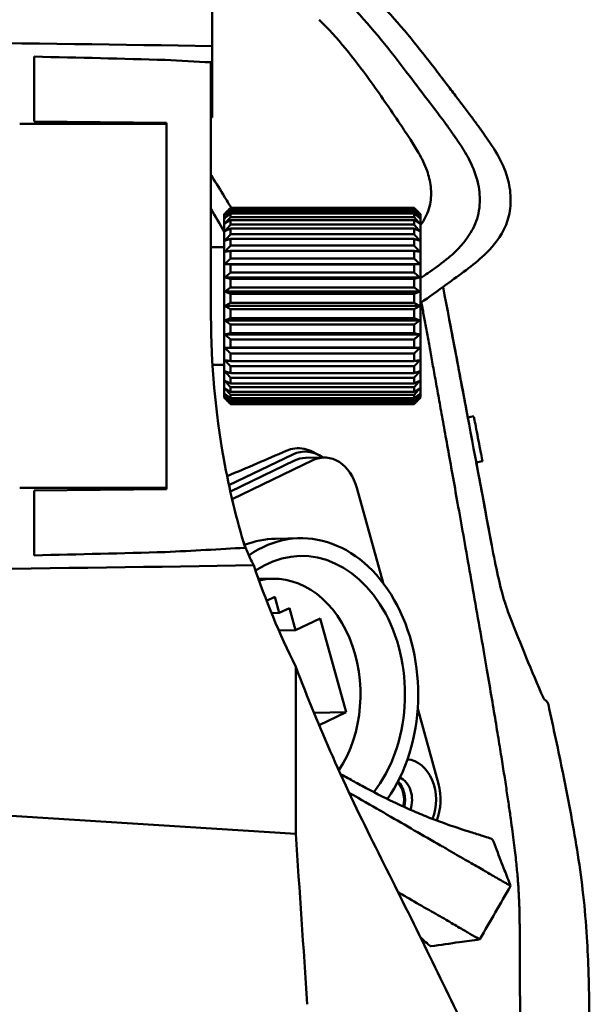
# Model space of a CAD drawing. Header units: millimetres. Extents: x 0 to 2100, y 0 to 1485.
# Tile 91 of 256: x 1288 to 1332, y 996 to 1071. Entities that reach past the tile are written whole.
import ezdxf

# ---------------------------------------------------------------- set-up
doc = ezdxf.new("R2010")
doc.units = ezdxf.units.MM
doc.header["$LTSCALE"] = 5
doc.layers.add('Sichtbar (ISO)', color=7, linetype='Continuous', lineweight=50)

msp = doc.modelspace()

# ---------------------------------------------------------------- linework, layer by layer
at = {"layer": 'Sichtbar (ISO)'}
for p, q in [((1289.5424, 1068.4036), (1289.5424, 1063.447)), ((1303.0424, 1061.0597), (1303.0424, 1067.9694)), ((1289.5424, 1063.447), (1299.6424, 1063.3588)), ((1292.1424, 1063.2597), (1292.1424, 1063.4243)), ((1293.6424, 1063.2597), (1293.6424, 1063.4112)), ((1299.5424, 1063.3597), (1298.6424, 1063.3597)), ((1298.6424, 1063.3597), (1298.6424, 1063.2597)), ((1299.6424, 1063.2597), (1299.6424, 1063.3588)), ((1303.0424, 1063.7597), (1303.1424, 1063.7597)), ((1288.4424, 1063.2597), (1299.6424, 1063.2597)), ((1299.6424, 1035.4597), (1299.6424, 1063.2597)), ((1303.0424, 1048.5809), (1303.0424, 1061.0597)), ((1304.5424, 1056.8023), (1304.5424, 1056.8555)), ((1318.5424, 1056.8555), (1304.5424, 1056.8555)), ((1318.5424, 1056.8023), (1304.5424, 1056.8023)), ((1304.5424, 1056.5659), (1304.5424, 1056.7241)), ((1318.5424, 1056.7241), (1304.5424, 1056.7241)), ((1318.5424, 1056.5659), (1304.5424, 1056.5659)), ((1318.5424, 1056.8023), (1318.5424, 1056.8555)), ((1318.5424, 1056.5659), (1318.5424, 1056.7241)), ((1304.0424, 1056.3597), (1304.1052, 1056.4225)), ((1304.0424, 1042.3597), (1304.0424, 1056.3597)), ((1304.5424, 1056.152), (1304.5424, 1056.4114)), ((1318.5424, 1056.4114), (1304.5424, 1056.4114)), ((1318.5424, 1056.152), (1304.5424, 1056.152)), ((1304.5424, 1055.5709), (1304.5424, 1055.925)), ((1318.5424, 1055.925), (1304.5424, 1055.925)), ((1318.5424, 1056.152), (1318.5424, 1056.4114)), ((1318.5424, 1055.5709), (1318.5424, 1055.925)), ((1319.0424, 1056.3597), (1318.9796, 1056.4225)), ((1319.0424, 1042.3597), (1319.0424, 1056.3597)), ((1318.5424, 1055.5709), (1304.5424, 1055.5709)), ((1304.5424, 1054.8368), (1304.5424, 1055.277)), ((1318.5424, 1055.277), (1304.5424, 1055.277)), ((1318.5424, 1054.8368), (1318.5424, 1055.277)), ((1318.5424, 1054.8368), (1304.5424, 1054.8368)), ((1304.5424, 1053.9679), (1304.5424, 1054.4833)), ((1318.5424, 1054.4833), (1304.5424, 1054.4833)), ((1318.5424, 1053.9679), (1318.5424, 1054.4833)), ((1304.0424, 1053.8597), (1303.0424, 1053.8597)), ((1318.5424, 1053.9679), (1304.5424, 1053.9679)), ((1304.5424, 1052.9855), (1304.5424, 1053.5634)), ((1318.5424, 1053.5634), (1304.5424, 1053.5634)), ((1318.5424, 1052.9855), (1318.5424, 1053.5634)), ((1318.5424, 1052.9855), (1304.5424, 1052.9855)), ((1318.9796, 1052.5661), (1304.1052, 1052.5661)), ((1304.5424, 1051.9138), (1304.5424, 1052.54)), ((1318.5424, 1052.54), (1304.5424, 1052.54)), ((1318.5424, 1051.9138), (1318.5424, 1052.54)), ((1318.9796, 1051.5422), (1304.1052, 1051.5422)), ((1318.5424, 1051.9138), (1304.5424, 1051.9138)), ((1304.5424, 1050.7792), (1304.5424, 1051.4383)), ((1318.5424, 1051.4383), (1304.5424, 1051.4383)), ((1318.5424, 1050.7792), (1318.5424, 1051.4383)), ((1318.5424, 1050.7792), (1304.5424, 1050.7792)), ((1318.9796, 1050.4646), (1304.1052, 1050.4646)), ((1304.5424, 1049.6097), (1304.5424, 1050.2854)), ((1318.5424, 1050.2854), (1304.5424, 1050.2854)), ((1318.5424, 1049.6097), (1318.5424, 1050.2854)), ((1318.9796, 1049.3597), (1304.1052, 1049.3597)), ((1318.5424, 1049.6097), (1304.5424, 1049.6097)), ((1304.5424, 1048.434), (1304.5424, 1049.1097)), ((1318.5424, 1049.1097), (1304.5424, 1049.1097)), ((1318.5424, 1048.434), (1318.5424, 1049.1097)), ((1318.9796, 1048.2548), (1304.1052, 1048.2548)), ((1318.5424, 1048.434), (1304.5424, 1048.434)), ((1304.5424, 1047.2811), (1304.5424, 1047.9402)), ((1318.5424, 1047.9402), (1304.5424, 1047.9402)), ((1318.5424, 1047.2811), (1318.5424, 1047.9402)), ((1318.9796, 1047.1772), (1304.1052, 1047.1772)), ((1318.5424, 1047.2811), (1304.5424, 1047.2811)), ((1304.5424, 1046.1794), (1304.5424, 1046.8056)), ((1318.5424, 1046.8056), (1304.5424, 1046.8056)), ((1318.5424, 1046.1794), (1318.5424, 1046.8056)), ((1318.9796, 1046.1532), (1304.1052, 1046.1532)), ((1318.5424, 1046.1794), (1304.5424, 1046.1794)), ((1304.5424, 1045.156), (1304.5424, 1045.7339)), ((1318.5424, 1045.7339), (1304.5424, 1045.7339)), ((1318.5424, 1045.156), (1318.5424, 1045.7339)), ((1304.0424, 1044.8597), (1303.1558, 1044.8597)), ((1318.5424, 1045.156), (1304.5424, 1045.156)), ((1304.5424, 1044.2361), (1304.5424, 1044.7515)), ((1318.5424, 1044.7515), (1304.5424, 1044.7515)), ((1318.5424, 1044.2361), (1318.5424, 1044.7515)), ((1318.5424, 1044.2361), (1304.5424, 1044.2361)), ((1304.5424, 1043.4424), (1304.5424, 1043.8826)), ((1318.5424, 1043.8826), (1304.5424, 1043.8826)), ((1318.5424, 1043.4424), (1318.5424, 1043.8826)), ((1318.5424, 1043.4424), (1304.5424, 1043.4424)), ((1304.5424, 1042.7943), (1304.5424, 1043.1485)), ((1318.5424, 1043.1485), (1304.5424, 1043.1485)), ((1318.5424, 1042.7943), (1318.5424, 1043.1485)), ((1304.0424, 1042.3597), (1304.1052, 1042.2969)), ((1318.5424, 1042.7943), (1304.5424, 1042.7943)), ((1304.5424, 1042.308), (1304.5424, 1042.5673)), ((1318.5424, 1042.5673), (1304.5424, 1042.5673)), ((1318.5424, 1042.308), (1304.5424, 1042.308)), ((1318.5424, 1042.308), (1318.5424, 1042.5673)), ((1319.0424, 1042.3597), (1318.9796, 1042.2969)), ((1304.5424, 1041.9952), (1304.5424, 1042.1535)), ((1318.5424, 1042.1535), (1304.5424, 1042.1535)), ((1318.5424, 1041.9952), (1304.5424, 1041.9952)), ((1304.5424, 1041.8638), (1304.5424, 1041.917)), ((1318.5424, 1041.917), (1304.5424, 1041.917)), ((1318.5424, 1041.8638), (1304.5424, 1041.8638)), ((1318.5424, 1041.9952), (1318.5424, 1042.1535)), ((1318.5424, 1041.8638), (1318.5424, 1041.917)), ((1322.6435, 1040.8558), (1323.1028, 1040.9433)), ((1304.4163, 1035.6808), (1309.2927, 1038.025)), ((1311.6602, 1037.7846), (1310.2629, 1037.7583)), ((1311.2831, 1037.9662), (1310.8113, 1038.2128)), ((1309.4217, 1037.5544), (1304.5221, 1035.1987)), ((1310.8189, 1037.5807), (1304.6551, 1034.6171)), ((1323.288, 1037.4156), (1323.288, 1037.4156)), ((1323.2904, 1037.4161), (1323.7578, 1037.5051)), ((1288.4424, 1035.4597), (1299.6424, 1035.4597)), ((1292.1424, 1035.2951), (1292.1424, 1035.4597)), ((1293.6424, 1035.3082), (1293.6424, 1035.4597)), ((1298.6424, 1035.4597), (1298.6424, 1035.3597)), ((1299.6424, 1035.3606), (1299.6424, 1035.4597)), ((1316.1718, 1028.2126), (1314.1763, 1035.4634)), ((1289.5424, 1035.2724), (1299.6424, 1035.3606)), ((1289.5424, 1035.2724), (1289.5424, 1030.3157)), ((1299.5424, 1035.3597), (1298.6424, 1035.3597)), ((1307.9627, 1031.5866), (1309.8257, 1031.6216)), ((1307.7539, 1028.5321), (1306.6673, 1028.5117)), ((1307.2897, 1026.8379), (1307.9155, 1027.1388)), ((1308.2524, 1025.9147), (1307.9155, 1027.1388)), ((1307.6618, 1025.9037), (1308.2524, 1025.9147)), ((1309.0225, 1026.285), (1308.2524, 1025.9147)), ((1309.0225, 1026.285), (1309.4889, 1024.5902)), ((1309.4889, 1024.5902), (1311.3792, 1025.4991)), ((1311.3792, 1025.4991), (1313.3486, 1018.3432)), ((1308.226, 1024.5665), (1309.4889, 1024.5902)), ((1309.5118, 1021.8095), (1309.5118, 1009.0418)), ((1328.4645, 1019.2929), (1328.4646, 1019.2928)), ((1313.3486, 1018.3432), (1310.9011, 1018.2973)), ((1313.3486, 1018.3432), (1311.2934, 1017.3551)), ((1320.3954, 1012.8659), (1318.8183, 1018.5965)), ((1275.6939, 1011.1772), (1309.5118, 1009.0418))]:
    msp.add_line(p, q, dxfattribs=at)
for centre, major_axis, ratio, start_param, end_param in [((1231.2469, 1063.7597), (171.8175, 0), 0.0349208, 1.1390685, 1.4047695), ((1303.1424, 1063.7597), (0, 6), 0.00001, 0.4316023, 1.5707963), ((1248.3159, 1063.3597), (-105.9567, 0), 0.0516761, 4.207778, 4.3127469), ((1320.4689, 1057.9427), (-3.0766, 4.801), 0.9531844, 3.6537065, 3.6935627), ((1358.1393, 1047.2988), (-11.7401, 56.9236), 0.9456811, 1.3560663, 1.5451526), ((1323.4303, 1039.2242), (-0.3275, 1.7191), 0.00001, 0.2171254, 3.3587209), ((1310.4279, 1033.8999), (-0.4038, 4.3303), 0.6915691, 5.756223, 6.5342418), ((1310.3287, 1034.259), (-0.0657, 3.4994), 0.7464272, 0, 0.32933), ((1311.7259, 1034.2852), (-0.0657, 3.4994), 0.7464272, 5.0417189, 6.6125153), ((1310.0473, 1019.8236), (-0.2216, 11.7979), 0.7464272, 3.9398584, 6.7442306), ((1308.1843, 1019.7886), (-0.2216, 11.7979), 0.7464272, 0, 0.2716491), ((1310.0473, 1019.8236), (-0.1962, 10.4482), 0.7464272, 3.8853986, 6.7378715), ((1248.3159, 1035.3597), (-105.9567, 0), 0.0516761, 1.9704385, 2.0754073), ((1209.1001, 1035.3597), (129.5471, 0), 0.0516761, 5.4851879, 5.5533462), ((1231.2469, 1034.9597), (171.8175, 0), 0.0349208, 4.8784158, 5.1644788), ((1357.5472, 1047.8122), (9.7495, -56.815), 0.9420569, 4.8747836, 5.0209077), ((1307.9182, 1019.7836), (-0.1643, 8.7485), 0.7464272, 3.9608336, 6.4444495), ((1317.945, 1011.6878), (-0.0573, 3.0494), 0.7464272, 4.1852274, 6.2178893), ((1316.5476, 1011.6617), (-0.031, 1.6497), 0.7464272, 4.3712522, 5.6224355), ((1316.5478, 1011.6615), (-0.0329, 1.7497), 0.7464272, 4.3711175, 5.6243978), ((1317.0801, 1011.6715), (-0.0329, 1.7497), 0.7464272, 4.2353618, 5.9624774), ((1317.945, 1011.6878), (-0.0657, 3.4994), 0.7464272, 4.2158009, 5.0417189)]:
    msp.add_ellipse(centre, major_axis=major_axis, ratio=ratio, start_param=start_param, end_param=end_param, dxfattribs=at)
for points, knots in [([(1318.1703, 1066.9536), (1316.9922, 1068.5198), (1315.6689, 1070.2068), (1313.8973, 1072.1391), (1313.6891, 1072.362), (1312.1776, 1073.9364), (1310.8322, 1075.109), (1309.3431, 1075.8973)], [0.0000432, 0.0000432, 0.0000432, 0.0000432, 0.6233518, 0.6233518, 0.7054889, 0.7054889, 1.2125386, 1.2125386, 1.2125386, 1.2125386]), ([(1320.5626, 1066.9161), (1319.9102, 1067.7805), (1319.2443, 1068.6418), (1317.891, 1070.3052), (1317.2073, 1071.1048), (1315.787, 1072.6571), (1315.0476, 1073.4121), (1313.4709, 1074.788), (1312.6334, 1075.4047), (1311.7289, 1075.8868)], [-1.3680842, -1.3680842, -1.3680842, -1.3680842, -1.0235505, -1.0235505, -0.6848765, -0.6848765, -0.345045, -0.345045, -0.0000871, -0.0000871, -0.0000871, -0.0000871]), ([(1303.1429, 1071.8268), (1303.1427, 1071.4172), (1303.1426, 1070.9943), (1303.1425, 1070.558), (1303.1424, 1070.1217), (1303.1424, 1069.6721), (1303.1424, 1069.2091)], [0, 0, 0, 0, 0.5, 0.5, 0.5, 1, 1, 1, 1]), ([(1311.3044, 1071.2246), (1311.995, 1070.551), (1312.6773, 1069.7911), (1313.933, 1068.2673), (1314.5449, 1067.4561), (1315.5262, 1066.0993), (1315.9252, 1065.5299), (1316.7137, 1064.3852), (1317.0943, 1063.8222), (1317.4759, 1063.2575)], [-1.0874451, -1.0874451, -1.0874451, -1.0874451, -0.7703854, -0.7703854, -0.4526559, -0.4526559, -0.2277705, -0.2277705, -0.0000058, -0.0000058, -0.0000058, -0.0000058]), ([(1320.9908, 1063.2257), (1320.5756, 1063.7993), (1320.1453, 1064.3681), (1319.1964, 1065.6091), (1318.6808, 1066.2749), (1318.1703, 1066.9536)], [0.000001, 0.000001, 0.000001, 0.000001, 0.22487873, 0.22487873, 0.49062251, 0.49062251, 0.49062251, 0.49062251]), ([(1320.8961, 1066.4751), (1320.8405, 1066.5485), (1320.7849, 1066.6219), (1320.6737, 1066.7689), (1320.6182, 1066.8424), (1320.5626, 1066.9161)], [-0.058588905, -0.058588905, -0.058588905, -0.058588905, -0.029295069, -0.029295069, -0.000000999, -0.000000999, -0.000000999, -0.000000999]), ([(1324.4044, 1061.7226), (1324.2622, 1061.9351), (1324.1116, 1062.1553), (1323.9528, 1062.3827), (1323.794, 1062.6101), (1323.6269, 1062.8448), (1323.4509, 1063.0878), (1323.2749, 1063.3308), (1323.09, 1063.582), (1322.8956, 1063.8427), (1322.7013, 1064.1034), (1322.4976, 1064.3735), (1322.2849, 1064.6535), (1322.0722, 1064.9336), (1321.8505, 1065.2236), (1321.6188, 1065.5266), (1321.3871, 1065.8297), (1321.1454, 1066.1459), (1320.8961, 1066.4751)], [0, 0, 0, 0, 0.1666667, 0.1666667, 0.1666667, 0.3333333, 0.3333333, 0.3333333, 0.5, 0.5, 0.5, 0.6666667, 0.6666667, 0.6666667, 0.8333333, 0.8333333, 0.8333333, 1, 1, 1, 1]), ([(1317.4759, 1063.2575), (1317.7399, 1062.8669), (1318.0032, 1062.4791), (1318.4764, 1061.7466), (1318.6857, 1061.4089), (1318.8854, 1061.0609)], [0.00002148, 0.00002148, 0.00002148, 0.00002148, 0.15753894, 0.15753894, 0.28881402, 0.28881402, 0.28881402, 0.28881402]), ([(1322.012, 1061.7697), (1321.8512, 1062.0056), (1321.6896, 1062.2398), (1321.3504, 1062.7245), (1321.1724, 1062.9748), (1320.9908, 1063.2257)], [0.000001, 0.000001, 0.000001, 0.000001, 0.08979473, 0.08979473, 0.18741864, 0.18741864, 0.18741864, 0.18741864]), ([(1318.8854, 1061.0609), (1319.1309, 1060.633), (1319.3591, 1060.1737), (1319.6677, 1059.2955), (1319.7684, 1058.8926), (1319.8178, 1058.4705)], [-0.29063474, -0.29063474, -0.29063474, -0.29063474, -0.1277008, -0.1277008, -0.00000098, -0.00000098, -0.00000098, -0.00000098]), ([(1322.8064, 1060.4302), (1322.7037, 1060.6385), (1322.5861, 1060.8553), (1322.4534, 1061.079), (1322.3207, 1061.3028), (1322.173, 1061.5335), (1322.012, 1061.7697)], [0, 0, 0, 0, 0.5, 0.5, 0.5, 1, 1, 1, 1]), ([(1324.6198, 1061.3929), (1324.5852, 1061.4472), (1324.5499, 1061.5018), (1324.514, 1061.5567), (1324.4781, 1061.6117), (1324.4416, 1061.667), (1324.4044, 1061.7226)], [0, 0, 0, 0, 0.5, 0.5, 0.5, 1, 1, 1, 1]), ([(1325.8383, 1058.4095), (1325.7996, 1058.6506), (1325.747, 1058.8858), (1325.6156, 1059.3508), (1325.5378, 1059.5776), (1325.2268, 1060.3621), (1324.9383, 1060.8931), (1324.6198, 1061.3929)], [0.000001, 0.000001, 0.000001, 0.000001, 0.07357727, 0.07357727, 0.14673073, 0.14673073, 0.33243834, 0.33243834, 0.33243834, 0.33243834]), ([(1323.5462, 1057.0787), (1323.5853, 1057.6058), (1323.5431, 1058.1427), (1323.2954, 1059.3442), (1323.052, 1059.9322), (1322.8064, 1060.4302)], [-0.3014914, -0.3014914, -0.3014914, -0.3014914, -0.17234441, -0.17234441, -0.000001, -0.000001, -0.000001, -0.000001]), ([(1304.2401, 1057.4223), (1303.8644, 1058.0462), (1303.5889, 1058.4991), (1303.1805, 1059.1585), (1303.1127, 1059.2676), (1303.0424, 1059.3804)], [-0.96165085, -0.96165085, -0.96165085, -0.96165085, -0.72532762, -0.72532762, -0.68146966, -0.68146966, -0.68146966, -0.68146966]), ([(1319.8178, 1058.4705), (1319.8442, 1058.2448), (1319.8516, 1058.0172), (1319.8307, 1057.5669), (1319.8027, 1057.3458), (1319.7086, 1056.8857), (1319.6375, 1056.6493), (1319.4589, 1056.2053), (1319.3513, 1055.9974), (1319.2277, 1055.8082)], [-0.29209315, -0.29209315, -0.29209315, -0.29209315, -0.22377884, -0.22377884, -0.155943, -0.155943, -0.07801026, -0.07801026, -0.00001213, -0.00001213, -0.00001213, -0.00001213]), ([(1325.4882, 1055.3923), (1325.6876, 1055.8301), (1325.8142, 1056.3063), (1325.9383, 1057.3325), (1325.9233, 1057.8798), (1325.8383, 1058.4095)], [0.000001, 0.000001, 0.000001, 0.000001, 0.14934032, 0.14934032, 0.31101407, 0.31101407, 0.31101407, 0.31101407]), ([(1323.1312, 1055.4624), (1323.2496, 1055.7029), (1323.3412, 1055.9567), (1323.4806, 1056.5), (1323.5246, 1056.7879), (1323.5462, 1057.0787)], [-0.16994663, -0.16994663, -0.16994663, -0.16994663, -0.08751705, -0.08751705, -0.000001, -0.000001, -0.000001, -0.000001]), ([(1321.033, 1051.0163), (1322.0223, 1051.7493), (1323.0236, 1052.4192), (1324.4205, 1053.753), (1324.9811, 1054.3794), (1325.3932, 1055.1946)], [0.000001, 0.000001, 0.000001, 0.000001, 0.40543598, 0.40543598, 0.63662741, 0.63662741, 0.63662741, 0.63662741]), ([(1322.1861, 1054.0338), (1322.3847, 1054.2686), (1322.5732, 1054.518), (1322.8863, 1055.0009), (1323.015, 1055.2264), (1323.1312, 1055.4624)], [0.00000238, 0.00000238, 0.00000238, 0.00000238, 0.09976938, 0.09976938, 0.18058282, 0.18058282, 0.18058282, 0.18058282]), ([(1319.7414, 1051.9702), (1320.2261, 1052.3089), (1320.7146, 1052.6571), (1321.5327, 1053.3421), (1321.878, 1053.6694), (1322.1861, 1054.0338)], [-0.35017295, -0.35017295, -0.35017295, -0.35017295, -0.1548659, -0.1548659, -0.00000238, -0.00000238, -0.00000238, -0.00000238]), ([(1319.0424, 1051.4805), (1319.094, 1051.5172), (1319.1458, 1051.5538), (1319.3784, 1051.7174), (1319.559, 1051.8427), (1319.7414, 1051.9702)], [-0.094563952, -0.094563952, -0.094563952, -0.094563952, -0.073459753, -0.073459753, -0.00000236, -0.00000236, -0.00000236, -0.00000236]), ([(1320.9989, 1050.991), (1321.0046, 1050.9952), (1321.0102, 1050.9994), (1321.0216, 1051.0078), (1321.0273, 1051.0121), (1321.033, 1051.0163)], [-0.0046566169, -0.0046566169, -0.0046566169, -0.0046566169, -0.0023288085, -0.0023288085, -0.000001, -0.000001, -0.000001, -0.000001]), ([(1319.102, 1049.6466), (1319.1272, 1049.5082), (1319.1521, 1049.3712), (1319.1768, 1049.2351), (1319.2403, 1048.8856), (1319.3028, 1048.5413), (1319.3661, 1048.1927), (1319.4294, 1047.844), (1319.4934, 1047.491), (1319.5593, 1047.1275), (1319.6252, 1046.7641), (1319.693, 1046.3902), (1319.7639, 1045.9988), (1319.8348, 1045.6074), (1319.9088, 1045.1986), (1319.9865, 1044.7689), (1320.0642, 1044.3392), (1320.1457, 1043.8886), (1320.2312, 1043.4155), (1320.3166, 1042.9424), (1320.4061, 1042.4466), (1320.5, 1041.9259), (1320.5939, 1041.4052), (1320.6923, 1040.8595), (1320.7953, 1040.2869), (1320.8984, 1039.7142), (1321.0062, 1039.1147), (1321.1193, 1038.4844), (1321.2325, 1037.854), (1321.3511, 1037.1929), (1321.4757, 1036.4965), (1321.6004, 1035.8), (1321.7312, 1035.0684), (1321.869, 1034.2957), (1322.0068, 1033.5229), (1322.1517, 1032.7091), (1322.303, 1031.8563), (1322.4544, 1031.0035), (1322.6123, 1030.1118), (1322.7797, 1029.1628), (1322.947, 1028.2137), (1323.1239, 1027.2073), (1323.2941, 1026.2337), (1323.4643, 1025.2601), (1323.6279, 1024.3193), (1323.7791, 1023.445), (1323.9302, 1022.5706), (1324.069, 1021.7628), (1324.1984, 1021.0044), (1324.3278, 1020.246), (1324.4478, 1019.537), (1324.5596, 1018.8709), (1324.6714, 1018.2047), (1324.775, 1017.5813), (1324.872, 1016.9919), (1324.969, 1016.4025), (1325.0594, 1015.847), (1325.1433, 1015.3251), (1325.2272, 1014.8032), (1325.3048, 1014.3148), (1325.3781, 1013.8463), (1325.4515, 1013.3779), (1325.5207, 1012.9294), (1325.5854, 1012.5027), (1325.6501, 1012.0761), (1325.7104, 1011.6712), (1325.7664, 1011.288), (1325.8224, 1010.9047), (1325.8741, 1010.5432), (1325.9218, 1010.2015), (1325.9695, 1009.8599), (1326.0133, 1009.5382), (1326.0535, 1009.2345), (1326.0937, 1008.9309), (1326.1304, 1008.6452), (1326.1642, 1008.3733), (1326.1981, 1008.1014), (1326.229, 1007.8434), (1326.2574, 1007.5976), (1326.2857, 1007.3517), (1326.3115, 1007.1181), (1326.3349, 1006.8961), (1326.3584, 1006.674), (1326.3794, 1006.4634), (1326.3985, 1006.2621), (1326.4175, 1006.0609), (1326.4346, 1005.8689), (1326.45, 1005.6835), (1326.4654, 1005.498), (1326.4792, 1005.3192), (1326.4916, 1005.1445), (1326.504, 1004.9699), (1326.5151, 1004.7995), (1326.5248, 1004.6324), (1326.5346, 1004.4653), (1326.5431, 1004.3016), (1326.5506, 1004.1397), (1326.558, 1003.9778), (1326.5644, 1003.8178), (1326.5699, 1003.6583), (1326.5754, 1003.4988), (1326.58, 1003.3399), (1326.5839, 1003.1807), (1326.5878, 1003.0215), (1326.5911, 1002.862), (1326.5939, 1002.703), (1326.5965, 1002.5565), (1326.5987, 1002.4104), (1326.6008, 1002.265), (1326.601, 1002.2526), (1326.6011, 1002.2402), (1326.6013, 1002.2278), (1326.6036, 1002.07), (1326.6056, 1001.913), (1326.6074, 1001.754), (1326.6092, 1001.5949), (1326.6107, 1001.4338), (1326.612, 1001.2734), (1326.6133, 1001.113), (1326.6144, 1000.9533), (1326.6154, 1000.794), (1326.6164, 1000.6348), (1326.6172, 1000.476), (1326.618, 1000.3165), (1326.6188, 1000.157), (1326.6194, 999.9968), (1326.6201, 999.8367), (1326.6207, 999.6766), (1326.6213, 999.5167), (1326.6218, 999.357), (1326.6223, 999.1973), (1326.6228, 999.0378), (1326.6232, 998.8784), (1326.6236, 998.7189), (1326.6241, 998.5595), (1326.6244, 998.3992), (1326.6248, 998.2388), (1326.6252, 998.0776), (1326.6255, 997.9135), (1326.6259, 997.7494), (1326.6262, 997.5824), (1326.6265, 997.4103), (1326.6269, 997.2382), (1326.6272, 997.061), (1326.6275, 996.875), (1326.6278, 996.6891), (1326.6281, 996.4945), (1326.6284, 996.2893), (1326.6287, 996.0841), (1326.629, 995.8685), (1326.6293, 995.6427), (1326.6296, 995.417), (1326.6299, 995.1812), (1326.6302, 994.9331), (1326.6304, 994.6851), (1326.6307, 994.4247), (1326.631, 994.15), (1326.6313, 993.8752), (1326.6316, 993.586), (1326.6318, 993.2793), (1326.6321, 992.9726), (1326.6324, 992.6483), (1326.6327, 992.3082), (1326.6329, 991.9681), (1326.6332, 991.6122), (1326.6335, 991.2428), (1326.6337, 990.8735), (1326.634, 990.4907), (1326.6342, 990.0925), (1326.6344, 989.6942), (1326.6347, 989.2804), (1326.6349, 988.8505), (1326.6351, 988.4206), (1326.6354, 987.9746), (1326.6356, 987.5109), (1326.6358, 987.0473), (1326.636, 986.566), (1326.6362, 986.0657), (1326.6363, 985.824), (1326.6364, 985.5778), (1326.6365, 985.327)], [0.21703707, 0.21703707, 0.21703707, 0.21703707, 0.22033898, 0.22033898, 0.22033898, 0.22881356, 0.22881356, 0.22881356, 0.23728814, 0.23728814, 0.23728814, 0.24576271, 0.24576271, 0.24576271, 0.25423729, 0.25423729, 0.25423729, 0.26271186, 0.26271186, 0.26271186, 0.27118644, 0.27118644, 0.27118644, 0.27966102, 0.27966102, 0.27966102, 0.28813559, 0.28813559, 0.28813559, 0.29661017, 0.29661017, 0.29661017, 0.30508475, 0.30508475, 0.30508475, 0.31355932, 0.31355932, 0.31355932, 0.3220339, 0.3220339, 0.3220339, 0.33050847, 0.33050847, 0.33050847, 0.33898305, 0.33898305, 0.33898305, 0.34745763, 0.34745763, 0.34745763, 0.3559322, 0.3559322, 0.3559322, 0.36440678, 0.36440678, 0.36440678, 0.37288136, 0.37288136, 0.37288136, 0.38135593, 0.38135593, 0.38135593, 0.38983051, 0.38983051, 0.38983051, 0.39830508, 0.39830508, 0.39830508, 0.40677966, 0.40677966, 0.40677966, 0.41525424, 0.41525424, 0.41525424, 0.42372881, 0.42372881, 0.42372881, 0.43220339, 0.43220339, 0.43220339, 0.44067797, 0.44067797, 0.44067797, 0.44915254, 0.44915254, 0.44915254, 0.45762712, 0.45762712, 0.45762712, 0.46610169, 0.46610169, 0.46610169, 0.47457627, 0.47457627, 0.47457627, 0.48305085, 0.48305085, 0.48305085, 0.49152542, 0.49152542, 0.49152542, 0.5, 0.5, 0.5, 0.50847458, 0.50847458, 0.50847458, 0.5162829, 0.5162829, 0.5162829, 0.51694915, 0.51694915, 0.51694915, 0.52542373, 0.52542373, 0.52542373, 0.53389831, 0.53389831, 0.53389831, 0.54237288, 0.54237288, 0.54237288, 0.55084746, 0.55084746, 0.55084746, 0.55932203, 0.55932203, 0.55932203, 0.56779661, 0.56779661, 0.56779661, 0.57627119, 0.57627119, 0.57627119, 0.58474576, 0.58474576, 0.58474576, 0.59322034, 0.59322034, 0.59322034, 0.60169492, 0.60169492, 0.60169492, 0.61016949, 0.61016949, 0.61016949, 0.61864407, 0.61864407, 0.61864407, 0.62711864, 0.62711864, 0.62711864, 0.63559322, 0.63559322, 0.63559322, 0.6440678, 0.6440678, 0.6440678, 0.65254237, 0.65254237, 0.65254237, 0.66101695, 0.66101695, 0.66101695, 0.66949153, 0.66949153, 0.66949153, 0.6779661, 0.6779661, 0.6779661, 0.68644068, 0.68644068, 0.68644068, 0.69491525, 0.69491525, 0.69491525, 0.70338983, 0.70338983, 0.70338983, 0.70748452, 0.70748452, 0.70748452, 0.70748452]), ([(1308.7772, 1038.2945), (1308.9971, 1038.3916), (1309.2242, 1038.4532), (1309.6917, 1038.506), (1309.9299, 1038.4944), (1310.3867, 1038.4002), (1310.6036, 1038.3214), (1310.8113, 1038.2128)], [0.000001, 0.000001, 0.000001, 0.000001, 0.0906113, 0.0906113, 0.1843259, 0.1843259, 0.27366143, 0.27366143, 0.27366143, 0.27366143]), ([(1305.6492, 1030.8961), (1305.3148, 1032.0068), (1305.012, 1033.1269), (1304.4701, 1035.3827), (1304.2311, 1036.5182), (1304.0244, 1037.6596)], [0.000001, 0.000001, 0.000001, 0.000001, 0.34802593, 0.34802593, 0.69605071, 0.69605071, 0.69605071, 0.69605071]), ([(1306.3048, 1029.5625), (1306.1702, 1029.7991), (1306.023, 1030.0996), (1305.7466, 1030.744), (1305.6196, 1031.0685), (1305.4935, 1031.422)], [-0.69573325, -0.69573325, -0.69573325, -0.69573325, -0.52824951, -0.52824951, -0.39148768, -0.39148768, -0.39148768, -0.39148768]), ([(1324.4746, 1031.0727), (1324.626, 1030.2572), (1324.7865, 1029.4654), (1325.0997, 1028.0769), (1325.2567, 1027.4575), (1325.5106, 1026.588), (1325.6144, 1026.276), (1325.7071, 1026.037)], [0, 0, 0, 0, 0.25581953, 0.25581953, 0.50447718, 0.50447718, 0.68564346, 0.68564346, 0.68564346, 0.68564346]), ([(1315.6142, 1008.0084), (1314.4942, 1010.2381), (1313.391, 1012.5568), (1311.3564, 1017.1541), (1310.4083, 1019.4428), (1309.5118, 1021.8095)], [0.0000022, 0.0000022, 0.0000022, 0.0000022, 0.9975668, 0.9975668, 1.912135, 1.912135, 1.912135, 1.912135]), ([(1328.2472, 1019.7879), (1328.3139, 1019.6322), (1328.3761, 1019.5037), (1328.4766, 1019.3229), (1328.519, 1019.2643), (1328.5357, 1019.245), (1328.5372, 1019.2434), (1328.5372, 1019.2434)], [0, 0, 0, 0, 0.11672005, 0.11672005, 0.22415486, 0.22415486, 0.24421851, 0.24421851, 0.24421851, 0.24421851]), ([(1328.5139, 1019.2729), (1328.5261, 1019.2673), (1328.538, 1019.2611), (1328.5496, 1019.2545), (1328.6101, 1019.2203), (1328.6637, 1019.1736), (1328.7056, 1019.1169), (1328.7474, 1019.0602), (1328.7768, 1018.9937), (1328.7913, 1018.9256)], [0.26908762, 0.26908762, 0.26908762, 0.26908762, 0.33333333, 0.33333333, 0.33333333, 0.66666667, 0.66666667, 0.66666667, 1, 1, 1, 1]), ([(1328.7913, 1018.9256), (1329.1759, 1017.1573), (1329.5602, 1015.3817), (1329.9165, 1013.6311), (1330.3471, 1011.5155), (1330.7358, 1009.437), (1331.0427, 1007.4504), (1331.2029, 1006.4134), (1331.3411, 1005.4006), (1331.4544, 1004.3835), (1331.573, 1003.3191), (1331.6644, 1002.2499), (1331.7309, 1001.1594), (1331.7876, 1000.2293), (1331.8263, 999.2847), (1331.855, 998.352), (1331.8988, 996.9282), (1331.9191, 995.4642), (1331.9347, 994.0136), (1331.9866, 989.1906), (1331.9855, 984.5156), (1331.9871, 979.684), (1331.9873, 979.1008), (1331.9875, 978.5152), (1331.9878, 977.9272), (1331.9889, 975.8098), (1331.9909, 973.6773), (1331.9932, 971.5251)], [0, 0, 0, 0, 0.04102133, 0.04102133, 0.04102133, 0.0905985, 0.0905985, 0.0905985, 0.11647855, 0.11647855, 0.11647855, 0.14356501, 0.14356501, 0.14356501, 0.16666667, 0.16666667, 0.16666667, 0.20193283, 0.20193283, 0.20193283, 0.31918007, 0.31918007, 0.31918007, 0.33333333, 0.33333333, 0.33333333, 0.38430132, 0.38430132, 0.38430132, 0.38430132]), ([(1312.9322, 1013.6116), (1312.999, 1013.5745), (1313.0655, 1013.5375), (1313.1318, 1013.5007), (1313.4541, 1013.3217), (1313.7702, 1013.1469), (1314.0819, 1012.9774), (1314.2482, 1012.8869), (1314.4133, 1012.7979), (1314.5767, 1012.711)], [0.81096805, 0.81096805, 0.81096805, 0.81096805, 0.83333333, 0.83333333, 0.83333333, 0.94200891, 0.94200891, 0.94200891, 0.99999739, 0.99999739, 0.99999739, 0.99999739]), ([(1320.5626, 1008.1638), (1319.9102, 1008.5396), (1319.2443, 1008.9207), (1317.891, 1009.7018), (1317.2073, 1010.1001), (1315.787, 1010.9205), (1315.0477, 1011.3437), (1314.0433, 1011.9237), (1313.818, 1012.0538), (1313.5888, 1012.1862)], [-1.3680842, -1.3680842, -1.3680842, -1.3680842, -1.0235505, -1.0235505, -0.6848765, -0.6848765, -0.345045, -0.345045, -0.2486692, -0.2486692, -0.2486692, -0.2486692]), ([(1314.5779, 1012.7093), (1315.4057, 1012.2616), (1316.2301, 1011.8388), (1317.3763, 1011.2874), (1317.789, 1011.0966), (1318.6165, 1010.7299), (1319.0294, 1010.5549), (1319.4417, 1010.3883)], [-0.74838067, -0.74838067, -0.74838067, -0.74838067, -0.40188223, -0.40188223, -0.20171949, -0.20171949, -0.00022497, -0.00022497, -0.00022497, -0.00022497]), ([(1319.4417, 1010.3883), (1319.9937, 1010.1652), (1320.5437, 1009.9575), (1321.7245, 1009.5434), (1322.2993, 1009.3555), (1322.8685, 1009.1776)], [0.00022485, 0.00022485, 0.00022485, 0.00022485, 0.26994523, 0.26994523, 0.5269069, 0.5269069, 0.5269069, 0.5269069]), ([(1322.8685, 1009.1776), (1323.1909, 1009.0768), (1323.5028, 1008.9814), (1323.9783, 1008.8317), (1324.1588, 1008.7732), (1324.3002, 1008.723)], [-0.27257286, -0.27257286, -0.27257286, -0.27257286, -0.11792904, -0.11792904, -0.00000092, -0.00000092, -0.00000092, -0.00000092]), ([(1324.3002, 1008.723), (1324.3854, 1008.6928), (1324.4487, 1008.6673), (1324.5183, 1008.6323), (1324.5353, 1008.6203), (1324.5391, 1008.6115)], [-0.27412264, -0.27412264, -0.27412264, -0.27412264, -0.20303537, -0.20303537, -0.15064263, -0.15064263, -0.15064263, -0.15064263]), ([(1324.5391, 1008.6115), (1324.6517, 1008.3532), (1324.7467, 1008.0796), (1325.0484, 1007.2954), (1325.2487, 1006.7771), (1325.6044, 1005.8623), (1325.759, 1005.4663), (1325.9138, 1005.0692)], [0, 0, 0, 0, 0.08785613, 0.08785613, 0.25697767, 0.25697767, 0.38533451, 0.38533451, 0.38533451, 0.38533451]), ([(1315.6142, 1008.0083), (1317.8434, 1003.5702), (1320.0341, 999.1234), (1324.3474, 990.1944), (1326.4696, 985.7123), (1328.5533, 981.2215)], [-3.9790469, -3.9790469, -3.9790469, -3.9790469, -1.9935268, -1.9935268, -0.0000973, -0.0000973, -0.0000973, -0.0000973]), ([(1320.8961, 1007.97), (1320.8405, 1008.0026), (1320.7849, 1008.035), (1320.6738, 1008.0997), (1320.6182, 1008.1318), (1320.5626, 1008.1638)], [-0.058588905, -0.058588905, -0.058588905, -0.058588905, -0.029295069, -0.029295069, -0.000000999, -0.000000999, -0.000000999, -0.000000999]), ([(1324.4044, 1005.9402), (1324.2622, 1006.0241), (1324.1117, 1006.1122), (1323.9528, 1006.2046), (1323.794, 1006.2969), (1323.6269, 1006.3935), (1323.4509, 1006.4949), (1323.2749, 1006.5963), (1323.09, 1006.7025), (1322.8957, 1006.814), (1322.7014, 1006.9256), (1322.4976, 1007.0424), (1322.2849, 1007.1647), (1322.0722, 1007.2871), (1321.8505, 1007.4148), (1321.6188, 1007.549), (1321.3871, 1007.6832), (1321.1455, 1007.8238), (1320.8961, 1007.97)], [0, 0, 0, 0, 0.1666667, 0.1666667, 0.1666667, 0.3333333, 0.3333333, 0.3333333, 0.5, 0.5, 0.5, 0.6666667, 0.6666667, 0.6666667, 0.8333333, 0.8333333, 0.8333333, 1, 1, 1, 1]), ([(1324.6198, 1005.816), (1324.5852, 1005.8354), (1324.55, 1005.8555), (1324.5141, 1005.8762), (1324.4782, 1005.8969), (1324.4416, 1005.9182), (1324.4044, 1005.9402)], [0, 0, 0, 0, 0.5, 0.5, 0.5, 1, 1, 1, 1]), ([(1325.8384, 1005.1153), (1325.7997, 1005.1377), (1325.747, 1005.168), (1325.6157, 1005.2444), (1325.5379, 1005.2897), (1325.2269, 1005.4704), (1324.9384, 1005.6373), (1324.6198, 1005.816)], [0.000001, 0.000001, 0.000001, 0.000001, 0.07357727, 0.07357727, 0.14673073, 0.14673073, 0.33243834, 0.33243834, 0.33243834, 0.33243834]), ([(1320.9908, 1002.4769), (1320.5756, 1002.7227), (1320.1454, 1002.9672), (1319.1964, 1003.5063), (1318.6808, 1003.7987), (1318.1703, 1004.0976)], [0.000001, 0.000001, 0.000001, 0.000001, 0.22487873, 0.22487873, 0.49062251, 0.49062251, 0.49062251, 0.49062251]), ([(1322.012, 1001.8783), (1321.8512, 1001.9682), (1321.6897, 1002.0623), (1321.3504, 1002.2627), (1321.1725, 1002.3693), (1320.9908, 1002.4769)], [0.000001, 0.000001, 0.000001, 0.000001, 0.08979473, 0.08979473, 0.18741864, 0.18741864, 0.18741864, 0.18741864]), ([(1322.8065, 1001.4224), (1322.7038, 1001.4841), (1322.5861, 1001.5528), (1322.4534, 1001.6288), (1322.3208, 1001.7049), (1322.1731, 1001.7882), (1322.012, 1001.8783)], [0, 0, 0, 0, 0.5, 0.5, 0.5, 1, 1, 1, 1]), ([(1319.0276, 1001.1448), (1319.2183, 1000.9684), (1319.3931, 1000.808), (1319.6677, 1000.5679), (1319.7684, 1000.4873), (1319.8178, 1000.4623)], [-0.25868093, -0.25868093, -0.25868093, -0.25868093, -0.1277008, -0.1277008, -0.00000098, -0.00000098, -0.00000098, -0.00000098]), ([(1323.5604, 1000.9903), (1323.5636, 1000.9909), (1323.5198, 1001.0164), (1323.2954, 1001.1434), (1323.052, 1001.2749), (1322.8065, 1001.4224)], [-0.27301514, -0.27301514, -0.27301514, -0.27301514, -0.17234441, -0.17234441, -0.000001, -0.000001, -0.000001, -0.000001])]:
    msp.add_open_spline(points, degree=3, knots=knots, dxfattribs=at)
for points in [[(1303.0424, 1067.9694), (1301.8758, 1068.0329), (1300.7092, 1068.0939), (1299.5424, 1068.1527)], [(1298.5236, 1063.3686), (1298.5617, 1063.3326), (1298.5996, 1063.2963), (1298.6372, 1063.2597)], [(1304.5806, 1056.8555), (1304.467, 1057.045), (1304.3535, 1057.234), (1304.2401, 1057.4223)], [(1303.0424, 1056.7945), (1303.3763, 1056.2105), (1303.7087, 1055.6258), (1304.0424, 1055.0426)], [(1319.2278, 1055.8082), (1319.168, 1055.7166), (1319.1062, 1055.6276), (1319.0424, 1055.5407)], [(1319.0423, 1049.6063), (1319.7031, 1050.0525), (1320.3568, 1050.516), (1320.9989, 1050.991)], [(1320.7578, 1050.8136), (1321.3886, 1047.4946), (1322.0179, 1044.1754), (1322.6435, 1040.8558)], [(1320.7578, 1050.8136), (1322.0081, 1044.2347), (1323.2526, 1037.655), (1324.4746, 1031.0727)], [(1304.2725, 1036.3683), (1305.8029, 1037.0018), (1307.303, 1037.6434), (1308.7772, 1038.2945)], [(1323.2904, 1037.4161), (1323.6871, 1035.3018), (1324.082, 1033.1874), (1324.4746, 1031.0727)], [(1325.7071, 1026.037), (1326.5133, 1023.9588), (1327.3526, 1021.8763), (1328.2472, 1019.7879)], [(1310.3921, 996.028), (1310.0994, 1000.366), (1309.806, 1004.7039), (1309.5118, 1009.0418)], [(1325.9138, 1005.0692), (1325.1409, 1003.7029), (1324.3437, 1002.3507), (1323.5605, 1000.9903)], [(1325.9138, 1005.0691), (1325.9142, 1005.0699), (1325.8884, 1005.0862), (1325.8384, 1005.1153)], [(1318.1703, 1004.0976), (1317.8955, 1004.2585), (1317.6128, 1004.423), (1317.3209, 1004.592)], [(1323.5604, 1000.9902), (1323.0413, 1000.9216), (1322.5248, 1000.85), (1322.0125, 1000.7766)], [(1319.8178, 1000.4623), (1319.8279, 1000.4572), (1319.8353, 1000.455), (1319.8399, 1000.4557)], [(1322.0137, 1000.7766), (1321.2831, 1000.672), (1320.5587, 1000.5647), (1319.8399, 1000.4557)]]:
    msp.add_open_spline(points, degree=3, dxfattribs=at)
for points, weights in [([(1304.1052, 1056.4225), (1304.3152, 1056.6325), (1304.5424, 1056.8555)], [1.06016804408, 1.06956515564, 1.07777355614]), ([(1304.5424, 1056.8023), (1304.3152, 1056.5619), (1304.1052, 1056.3355)], [1.07777355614, 1.06956515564, 1.06016804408]), ([(1304.1052, 1056.3355), (1304.3152, 1056.524), (1304.5424, 1056.7241)], [1.06016804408, 1.06956515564, 1.07777355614]), ([(1304.5424, 1056.5659), (1304.3152, 1056.314), (1304.1052, 1056.0768)], [1.07777355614, 1.06956515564, 1.06016804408]), ([(1318.5424, 1056.8555), (1318.7696, 1056.6325), (1318.9796, 1056.4225)], [1.07777355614, 1.06956515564, 1.06016804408]), ([(1318.9796, 1056.3355), (1318.7696, 1056.5619), (1318.5424, 1056.8023)], [1.06016804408, 1.06956515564, 1.07777355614]), ([(1318.5424, 1056.7241), (1318.7696, 1056.524), (1318.9796, 1056.3355)], [1.07777355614, 1.06956515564, 1.06016804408]), ([(1318.9796, 1056.0768), (1318.7696, 1056.314), (1318.5424, 1056.5659)], [1.06016804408, 1.06956515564, 1.07777355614]), ([(1304.1052, 1056.0768), (1304.3152, 1056.2391), (1304.5424, 1056.4114)], [1.06016804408, 1.06956515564, 1.07777355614]), ([(1304.5424, 1056.152), (1304.3152, 1055.8949), (1304.1052, 1055.6527)], [1.07777355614, 1.06956515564, 1.06016804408]), ([(1304.1052, 1055.6527), (1304.3152, 1055.7848), (1304.5424, 1055.925)], [1.06016804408, 1.06956515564, 1.07777355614]), ([(1318.5424, 1056.4114), (1318.7696, 1056.2391), (1318.9796, 1056.0768)], [1.07777355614, 1.06956515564, 1.06016804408]), ([(1318.9796, 1055.6527), (1318.7696, 1055.8949), (1318.5424, 1056.152)], [1.06016804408, 1.06956515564, 1.07777355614]), ([(1318.5424, 1055.925), (1318.7696, 1055.7848), (1318.9796, 1055.6527)], [1.07777355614, 1.06956515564, 1.06016804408]), ([(1304.5424, 1055.5709), (1304.3152, 1055.3148), (1304.1052, 1055.0736)], [1.07777355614, 1.06956515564, 1.06016804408]), ([(1304.1052, 1055.0736), (1304.3152, 1055.1723), (1304.5424, 1055.277)], [1.06016804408, 1.06956515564, 1.07777355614]), ([(1318.9796, 1055.0736), (1318.7696, 1055.3148), (1318.5424, 1055.5709)], [1.06016804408, 1.06956515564, 1.07777355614]), ([(1318.5424, 1055.277), (1318.7696, 1055.1723), (1318.9796, 1055.0736)], [1.07777355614, 1.06956515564, 1.06016804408]), ([(1304.5424, 1054.8368), (1304.3152, 1054.5881), (1304.1052, 1054.3538)], [1.07777355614, 1.06956515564, 1.06016804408]), ([(1304.1052, 1054.3538), (1304.3152, 1054.4166), (1304.5424, 1054.4833)], [1.06016804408, 1.06956515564, 1.07777355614]), ([(1318.9796, 1054.3538), (1318.7696, 1054.5881), (1318.5424, 1054.8368)], [1.06016804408, 1.06956515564, 1.07777355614]), ([(1318.5424, 1054.4833), (1318.7696, 1054.4166), (1318.9796, 1054.3538)], [1.07777355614, 1.06956515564, 1.06016804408]), ([(1304.5424, 1053.9679), (1304.3152, 1053.7326), (1304.1052, 1053.5111)], [1.07777355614, 1.06956515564, 1.06016804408]), ([(1304.1052, 1053.5111), (1304.3152, 1053.5365), (1304.5424, 1053.5634)], [1.06016804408, 1.06956515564, 1.07777355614]), ([(1318.9796, 1053.5111), (1318.7696, 1053.7326), (1318.5424, 1053.9679)], [1.06016804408, 1.06956515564, 1.07777355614]), ([(1318.5424, 1053.5634), (1318.7696, 1053.5365), (1318.9796, 1053.5111)], [1.07777355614, 1.06956515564, 1.06016804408]), ([(1304.5424, 1052.9855), (1304.3152, 1052.7695), (1304.1052, 1052.5661)], [1.07777355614, 1.06956515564, 1.06016804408]), ([(1318.9796, 1052.5661), (1318.7696, 1052.7695), (1318.5424, 1052.9855)], [1.06016804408, 1.06956515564, 1.07777355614]), ([(1304.1052, 1052.5661), (1304.3152, 1052.5534), (1304.5424, 1052.54)], [1.06016804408, 1.06956515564, 1.07777355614]), ([(1318.5424, 1052.54), (1318.7696, 1052.5534), (1318.9796, 1052.5661)], [1.07777355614, 1.06956515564, 1.06016804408]), ([(1304.5424, 1051.9138), (1304.3152, 1051.7224), (1304.1052, 1051.5422)], [1.07777355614, 1.06956515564, 1.06016804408]), ([(1304.1052, 1051.5422), (1304.3152, 1051.4918), (1304.5424, 1051.4383)], [1.06016804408, 1.06956515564, 1.07777355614]), ([(1318.9796, 1051.5422), (1318.7696, 1051.7224), (1318.5424, 1051.9138)], [1.06016804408, 1.06956515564, 1.07777355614]), ([(1318.5424, 1051.4383), (1318.7696, 1051.4918), (1318.9796, 1051.5422)], [1.07777355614, 1.06956515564, 1.06016804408]), ([(1304.5424, 1050.7792), (1304.3152, 1050.6172), (1304.1052, 1050.4646)], [1.07777355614, 1.06956515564, 1.06016804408]), ([(1318.9796, 1050.4646), (1318.7696, 1050.6172), (1318.5424, 1050.7792)], [1.06016804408, 1.06956515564, 1.07777355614]), ([(1304.1052, 1050.4646), (1304.3152, 1050.3776), (1304.5424, 1050.2854)], [1.06016804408, 1.06956515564, 1.07777355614]), ([(1318.5424, 1050.2854), (1318.7696, 1050.3776), (1318.9796, 1050.4646)], [1.07777355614, 1.06956515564, 1.06016804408]), ([(1304.5424, 1049.6097), (1304.3152, 1049.4809), (1304.1052, 1049.3597)], [1.07777355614, 1.06956515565, 1.0601680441]), ([(1304.1052, 1049.3597), (1304.3152, 1049.2384), (1304.5424, 1049.1097)], [1.06016804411, 1.06956515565, 1.07777355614]), ([(1318.9796, 1049.3597), (1318.7696, 1049.4809), (1318.5424, 1049.6097)], [1.06016804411, 1.06956515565, 1.07777355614]), ([(1318.5424, 1049.1097), (1318.7696, 1049.2384), (1318.9796, 1049.3597)], [1.07777355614, 1.06956515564, 1.0601680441]), ([(1304.5424, 1048.434), (1304.3152, 1048.3417), (1304.1052, 1048.2548)], [1.07777355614, 1.06956515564, 1.06016804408]), ([(1304.1052, 1048.2548), (1304.3152, 1048.1022), (1304.5424, 1047.9402)], [1.06016804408, 1.06956515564, 1.07777355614]), ([(1318.9796, 1048.2548), (1318.7696, 1048.3417), (1318.5424, 1048.434)], [1.06016804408, 1.06956515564, 1.07777355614]), ([(1318.5424, 1047.9402), (1318.7696, 1048.1022), (1318.9796, 1048.2548)], [1.07777355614, 1.06956515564, 1.06016804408]), ([(1304.5424, 1047.2811), (1304.3152, 1047.2276), (1304.1052, 1047.1772)], [1.07777355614, 1.06956515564, 1.06016804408]), ([(1304.1052, 1047.1772), (1304.3152, 1046.9969), (1304.5424, 1046.8056)], [1.06016804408, 1.06956515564, 1.07777355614]), ([(1318.9796, 1047.1772), (1318.7696, 1047.2276), (1318.5424, 1047.2811)], [1.06016804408, 1.06956515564, 1.07777355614]), ([(1318.5424, 1046.8056), (1318.7696, 1046.9969), (1318.9796, 1047.1772)], [1.07777355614, 1.06956515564, 1.06016804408]), ([(1304.5424, 1046.1794), (1304.3152, 1046.1659), (1304.1052, 1046.1532)], [1.07777355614, 1.06956515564, 1.06016804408]), ([(1304.1052, 1046.1532), (1304.3152, 1045.9499), (1304.5424, 1045.7339)], [1.06016804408, 1.06956515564, 1.07777355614]), ([(1318.9796, 1046.1532), (1318.7696, 1046.1659), (1318.5424, 1046.1794)], [1.06016804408, 1.06956515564, 1.07777355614]), ([(1318.5424, 1045.7339), (1318.7696, 1045.9499), (1318.9796, 1046.1532)], [1.07777355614, 1.06956515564, 1.06016804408]), ([(1304.1052, 1045.2083), (1304.3152, 1044.9867), (1304.5424, 1044.7515)], [1.06016804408, 1.06956515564, 1.07777355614]), ([(1304.5424, 1045.156), (1304.3152, 1045.1829), (1304.1052, 1045.2083)], [1.07777355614, 1.06956515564, 1.06016804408]), ([(1318.9796, 1045.2083), (1318.7696, 1045.1829), (1318.5424, 1045.156)], [1.06016804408, 1.06956515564, 1.07777355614]), ([(1318.5424, 1044.7515), (1318.7696, 1044.9867), (1318.9796, 1045.2083)], [1.07777355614, 1.06956515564, 1.06016804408]), ([(1304.1052, 1044.3655), (1304.3152, 1044.1313), (1304.5424, 1043.8826)], [1.06016804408, 1.06956515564, 1.07777355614]), ([(1304.5424, 1044.2361), (1304.3152, 1044.3028), (1304.1052, 1044.3655)], [1.07777355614, 1.06956515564, 1.06016804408]), ([(1318.9796, 1044.3655), (1318.7696, 1044.3028), (1318.5424, 1044.2361)], [1.06016804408, 1.06956515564, 1.07777355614]), ([(1318.5424, 1043.8826), (1318.7696, 1044.1313), (1318.9796, 1044.3655)], [1.07777355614, 1.06956515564, 1.06016804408]), ([(1304.1052, 1043.6457), (1304.3152, 1043.4046), (1304.5424, 1043.1485)], [1.06016804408, 1.06956515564, 1.07777355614]), ([(1304.5424, 1043.4424), (1304.3152, 1043.5471), (1304.1052, 1043.6457)], [1.07777355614, 1.06956515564, 1.06016804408]), ([(1304.1052, 1043.0667), (1304.3152, 1042.8245), (1304.5424, 1042.5673)], [1.06016804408, 1.06956515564, 1.07777355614]), ([(1304.5424, 1042.7943), (1304.3152, 1042.9346), (1304.1052, 1043.0667)], [1.07777355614, 1.06956515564, 1.06016804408]), ([(1318.9796, 1043.6457), (1318.7696, 1043.5471), (1318.5424, 1043.4424)], [1.06016804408, 1.06956515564, 1.07777355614]), ([(1318.5424, 1043.1485), (1318.7696, 1043.4046), (1318.9796, 1043.6457)], [1.07777355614, 1.06956515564, 1.06016804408]), ([(1318.9796, 1043.0667), (1318.7696, 1042.9346), (1318.5424, 1042.7943)], [1.06016804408, 1.06956515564, 1.07777355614]), ([(1318.5424, 1042.5673), (1318.7696, 1042.8245), (1318.9796, 1043.0667)], [1.07777355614, 1.06956515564, 1.06016804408]), ([(1304.1052, 1042.6425), (1304.3152, 1042.4053), (1304.5424, 1042.1535)], [1.06016804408, 1.06956515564, 1.07777355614]), ([(1304.5424, 1042.308), (1304.3152, 1042.4803), (1304.1052, 1042.6425)], [1.07777355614, 1.06956515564, 1.06016804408]), ([(1304.1052, 1042.3838), (1304.3152, 1042.1574), (1304.5424, 1041.917)], [1.06016804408, 1.06956515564, 1.07777355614]), ([(1304.5424, 1041.9952), (1304.3152, 1042.1954), (1304.1052, 1042.3838)], [1.07777355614, 1.06956515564, 1.06016804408]), ([(1304.5424, 1041.8638), (1304.3152, 1042.0869), (1304.1052, 1042.2969)], [1.07777355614, 1.06956515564, 1.06016804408]), ([(1318.9796, 1042.6425), (1318.7696, 1042.4803), (1318.5424, 1042.308)], [1.06016804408, 1.06956515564, 1.07777355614]), ([(1318.5424, 1042.1535), (1318.7696, 1042.4053), (1318.9796, 1042.6425)], [1.07777355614, 1.06956515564, 1.06016804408]), ([(1318.9796, 1042.3838), (1318.7696, 1042.1954), (1318.5424, 1041.9952)], [1.06016804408, 1.06956515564, 1.07777355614]), ([(1318.5424, 1041.917), (1318.7696, 1042.1574), (1318.9796, 1042.3838)], [1.07777355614, 1.06956515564, 1.06016804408]), ([(1318.9796, 1042.2969), (1318.7696, 1042.0869), (1318.5424, 1041.8638)], [1.06016804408, 1.06956515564, 1.07777355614])]:
    msp.add_rational_spline(points, weights, degree=2, dxfattribs=at)

doc.saveas('drawing.dxf')
